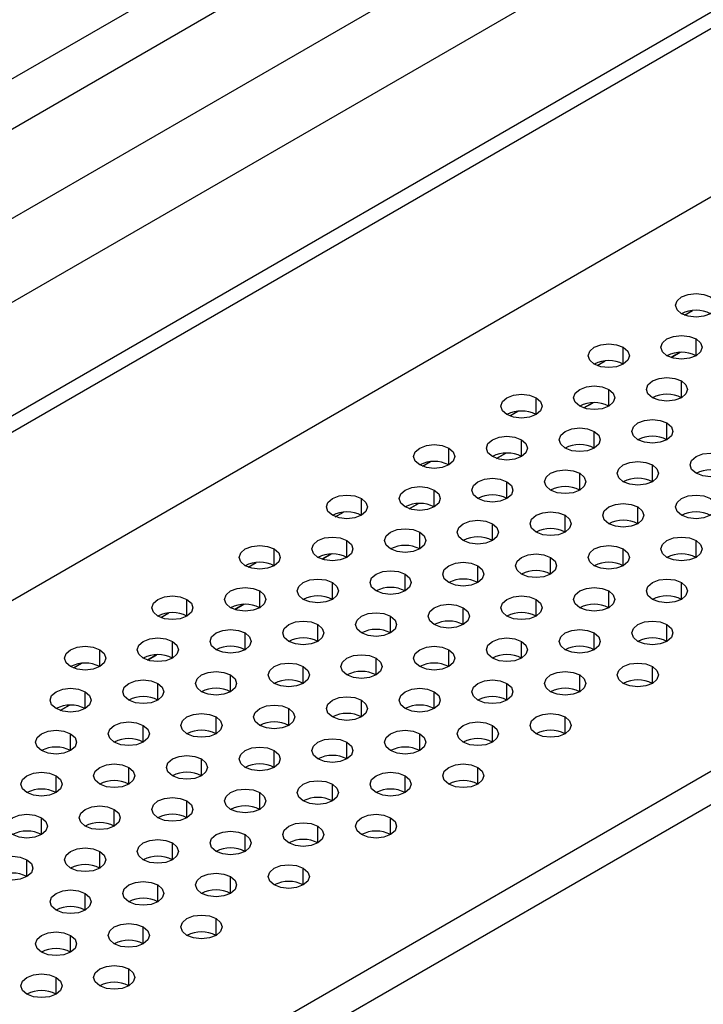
# Model space of a CAD drawing. Header units: millimetres. Extents: x 0 to 1118, y 0 to 864.
# Tile 108 of 256: x 893.06 to 897.21, y 650.63 to 656.61. Entities that reach past the tile are written whole.
import ezdxf

# ---------------------------------------------------------------- set-up
doc = ezdxf.new("R2010")
doc.units = ezdxf.units.MM

msp = doc.modelspace()

# ---------------------------------------------------------------- linework, layer by layer
at = {"color": 7, "linetype": 'Continuous', "lineweight": 25}
for p, q in [((889.0792, 651.9369), (924.6018, 672.4437)), ((924.6901, 672.3927), (889.1676, 651.8859)), ((888.9024, 650.7122), (924.9553, 671.5251)), ((929.746, 670.8005), (891.9253, 648.9671)), ((929.8343, 670.6474), (892.0137, 648.814)), ((883.604, 650.8218), (899.4186, 659.9514)), ((899.4962, 659.69), (883.9665, 650.7249)), ((884.4361, 650.4537), (899.9659, 659.4188)), ((900.0953, 658.9832), (884.5656, 650.0181)), ((897.0188, 654.5606), (897.0746, 654.5928)), ((896.4885, 654.2545), (896.5443, 654.2867)), ((895.9581, 653.9483), (896.0139, 653.9805)), ((895.4278, 653.6422), (895.4836, 653.6744)), ((894.8975, 653.336), (894.9533, 653.3682)), ((894.3672, 653.0299), (894.4229, 653.0621)), ((893.8368, 652.7237), (893.8926, 652.7559)), ((893.3065, 652.4175), (893.3623, 652.4498))]:
    msp.add_line(p, q, dxfattribs=at)
at = {"color": 8, "linetype": 'Continuous', "lineweight": 25}
for p, q in [((897.0994, 654.8186), (897.1485, 654.847)), ((896.7285, 654.5208), (896.7285, 654.6229)), ((897.1704, 654.5718), (897.1704, 654.6739)), ((897.0745, 654.5928), (897.0188, 654.5606)), ((896.5691, 654.5125), (896.6182, 654.5408)), ((897.082, 654.3167), (897.082, 654.4188)), ((896.6401, 654.2657), (896.6401, 654.3677)), ((896.1982, 654.2147), (896.1982, 654.3167)), ((896.5442, 654.2867), (896.4884, 654.2545)), ((896.0387, 654.2063), (896.0879, 654.2347)), ((896.9937, 654.0616), (896.9937, 654.1636)), ((896.5517, 654.0106), (896.5517, 654.1126)), ((896.1098, 653.9595), (896.1098, 654.0616)), ((895.6678, 653.9085), (895.6678, 654.0106)), ((896.0139, 653.9805), (895.9581, 653.9483)), ((895.5084, 653.9001), (895.5575, 653.9285)), ((896.9053, 653.8065), (896.9053, 653.9085)), ((896.4633, 653.7554), (896.4633, 653.8575)), ((896.0214, 653.7044), (896.0214, 653.8065)), ((895.5794, 653.6534), (895.5794, 653.7554)), ((895.1375, 653.6024), (895.1375, 653.7044)), ((895.4835, 653.6744), (895.4278, 653.6422)), ((894.9781, 653.594), (895.0272, 653.6224)), ((896.3749, 653.5003), (896.3749, 653.6024)), ((896.8169, 653.5513), (896.8169, 653.6534)), ((895.933, 653.4493), (895.933, 653.5513)), ((895.4911, 653.3982), (895.4911, 653.5003)), ((895.0491, 653.3472), (895.0491, 653.4493)), ((897.1704, 653.3472), (897.1704, 653.4493)), ((894.6072, 653.2962), (894.6072, 653.3982)), ((894.9532, 653.3682), (894.8974, 653.336)), ((896.7285, 653.2962), (896.7285, 653.3982)), ((894.4478, 653.2878), (894.4969, 653.3162)), ((896.2865, 653.2452), (896.2865, 653.3472)), ((895.4027, 653.1431), (895.4027, 653.2452)), ((895.8446, 653.1941), (895.8446, 653.2962)), ((894.9607, 653.0921), (894.9607, 653.1941)), ((897.082, 653.0921), (897.082, 653.1941)), ((894.5188, 653.0411), (894.5188, 653.1431)), ((896.6401, 653.0411), (896.6401, 653.1431)), ((894.0768, 652.99), (894.0768, 653.0921)), ((896.1982, 652.99), (896.1982, 653.0921)), ((893.9174, 652.9817), (893.9666, 653.01)), ((894.4229, 653.0621), (894.3671, 653.0299)), ((895.7562, 652.939), (895.7562, 653.0411)), ((895.3143, 652.888), (895.3143, 652.99)), ((894.4304, 652.7859), (894.4304, 652.888)), ((894.8723, 652.837), (894.8723, 652.939)), ((896.5517, 652.7859), (896.5517, 652.888)), ((896.9937, 652.837), (896.9937, 652.939)), ((893.9885, 652.7349), (893.9885, 652.837)), ((896.1098, 652.7349), (896.1098, 652.837)), ((893.5465, 652.6839), (893.5465, 652.7859)), ((895.6678, 652.6839), (895.6678, 652.7859)), ((893.3871, 652.6755), (893.4362, 652.7039)), ((893.8925, 652.7559), (893.8368, 652.7237)), ((895.2259, 652.6329), (895.2259, 652.7349)), ((894.7839, 652.5818), (894.7839, 652.6839)), ((896.9053, 652.5818), (896.9053, 652.6839)), ((894.342, 652.5308), (894.342, 652.6329)), ((896.4633, 652.5308), (896.4633, 652.6329)), ((893.4581, 652.4288), (893.4581, 652.5308)), ((893.9001, 652.4798), (893.9001, 652.5818)), ((895.5794, 652.4288), (895.5794, 652.5308)), ((896.0214, 652.4798), (896.0214, 652.5818)), ((895.1375, 652.3777), (895.1375, 652.4798)), ((893.3622, 652.4498), (893.3064, 652.4176)), ((894.6956, 652.3267), (894.6956, 652.4288)), ((894.2536, 652.2757), (894.2536, 652.3777)), ((896.3749, 652.2757), (896.3749, 652.3777)), ((893.8117, 652.2247), (893.8117, 652.3267)), ((895.933, 652.2247), (895.933, 652.3267)), ((893.3697, 652.1736), (893.3697, 652.2757)), ((895.4911, 652.1736), (895.4911, 652.2757)), ((894.6072, 652.0716), (894.6072, 652.1736)), ((895.0491, 652.1226), (895.0491, 652.2247)), ((894.1652, 652.0206), (894.1652, 652.1226)), ((893.7233, 651.9695), (893.7233, 652.0716)), ((895.8446, 651.9695), (895.8446, 652.0716)), ((893.2813, 651.9185), (893.2813, 652.0206)), ((895.4027, 651.9185), (895.4027, 652.0206)), ((894.9607, 651.8675), (894.9607, 651.9695)), ((894.0768, 651.7654), (894.0768, 651.8675)), ((894.5188, 651.8165), (894.5188, 651.9185)), ((893.6349, 651.7144), (893.6349, 651.8165)), ((893.193, 651.6634), (893.193, 651.7654)), ((895.3143, 651.6634), (895.3143, 651.7654)), ((894.8723, 651.6124), (894.8723, 651.7144)), ((894.4304, 651.5613), (894.4304, 651.6634)), ((893.9885, 651.5103), (893.9885, 651.6124)), ((893.1046, 651.4083), (893.1046, 651.5103)), ((893.5465, 651.4593), (893.5465, 651.5613)), ((894.7839, 651.3572), (894.7839, 651.4593)), ((894.342, 651.3062), (894.342, 651.4083)), ((893.9001, 651.2552), (893.9001, 651.3572)), ((893.4581, 651.2042), (893.4581, 651.3062)), ((894.2536, 651.0511), (894.2536, 651.1531)), ((893.8117, 651.0001), (893.8117, 651.1021)), ((893.3697, 650.949), (893.3697, 651.0511)), ((893.2813, 650.6939), (893.2813, 650.7959)), ((893.7233, 650.7449), (893.7233, 650.847))]:
    msp.add_line(p, q, dxfattribs=at)
at = {"color": 7, "linetype": 'Continuous', "lineweight": 25, "flags": 128}
for points in [[(897.082, 654.827), (897.0549, 654.8504), (897.0454, 654.878), (897.0549, 654.9056), (897.082, 654.929), (897.1226, 654.9447), (897.1704, 654.9502), (897.2183, 654.9447), (897.2588, 654.929)], [(897.2588, 654.929), (897.2859, 654.9056), (897.2954, 654.878), (897.2859, 654.8504), (897.2588, 654.827), (897.2183, 654.8113), (897.1704, 654.8058), (897.1226, 654.8113), (897.082, 654.827)], [(896.9937, 654.5718), (896.9666, 654.5952), (896.957, 654.6229), (896.9666, 654.6505), (896.9937, 654.6739), (897.0342, 654.6895), (897.082, 654.695), (897.1299, 654.6895), (897.1704, 654.6739)], [(896.5517, 654.5208), (896.5246, 654.5442), (896.5151, 654.5718), (896.5246, 654.5995), (896.5517, 654.6229), (896.5923, 654.6385), (896.6401, 654.644), (896.6879, 654.6385), (896.7285, 654.6229)], [(896.7285, 654.6229), (896.7556, 654.5995), (896.7651, 654.5718), (896.7556, 654.5442), (896.7285, 654.5208), (896.6879, 654.5052), (896.6401, 654.4997), (896.5923, 654.5052), (896.5517, 654.5208)], [(897.1704, 654.6739), (897.1975, 654.6505), (897.207, 654.6229), (897.1975, 654.5952), (897.1704, 654.5718), (897.1299, 654.5562), (897.082, 654.5507), (897.0342, 654.5562), (896.9937, 654.5718)], [(896.9053, 654.3167), (896.8782, 654.3401), (896.8687, 654.3677), (896.8782, 654.3953), (896.9053, 654.4188), (896.9458, 654.4344), (896.9937, 654.4399), (897.0415, 654.4344), (897.082, 654.4188)], [(896.4633, 654.2657), (896.4362, 654.2891), (896.4267, 654.3167), (896.4362, 654.3443), (896.4633, 654.3677), (896.5039, 654.3834), (896.5517, 654.3889), (896.5995, 654.3834), (896.6401, 654.3677)], [(897.082, 654.4188), (897.1091, 654.3953), (897.1187, 654.3677), (897.1091, 654.3401), (897.082, 654.3167), (897.0415, 654.3011), (896.9937, 654.2956), (896.9458, 654.3011), (896.9053, 654.3167)], [(896.0214, 654.2147), (895.9943, 654.2381), (895.9848, 654.2657), (895.9943, 654.2933), (896.0214, 654.3167), (896.0619, 654.3324), (896.1098, 654.3378), (896.1576, 654.3324), (896.1982, 654.3167)], [(896.6401, 654.3677), (896.6672, 654.3443), (896.6767, 654.3167), (896.6672, 654.2891), (896.6401, 654.2657), (896.5995, 654.25), (896.5517, 654.2445), (896.5039, 654.25), (896.4633, 654.2657)], [(896.1982, 654.3167), (896.2253, 654.2933), (896.2348, 654.2657), (896.2253, 654.2381), (896.1982, 654.2147), (896.1576, 654.199), (896.1098, 654.1935), (896.0619, 654.199), (896.0214, 654.2147)], [(896.8169, 654.0616), (896.7898, 654.085), (896.7803, 654.1126), (896.7898, 654.1402), (896.8169, 654.1636), (896.8574, 654.1793), (896.9053, 654.1848), (896.9531, 654.1793), (896.9937, 654.1636)], [(896.9937, 654.1636), (897.0208, 654.1402), (897.0303, 654.1126), (897.0208, 654.085), (896.9937, 654.0616), (896.9531, 654.0459), (896.9053, 654.0404), (896.8574, 654.0459), (896.8169, 654.0616)], [(895.933, 653.9595), (895.9059, 653.9829), (895.8964, 654.0106), (895.9059, 654.0382), (895.933, 654.0616), (895.9735, 654.0772), (896.0214, 654.0827), (896.0692, 654.0772), (896.1098, 654.0616)], [(896.3749, 654.0106), (896.3478, 654.034), (896.3383, 654.0616), (896.3478, 654.0892), (896.3749, 654.1126), (896.4155, 654.1282), (896.4633, 654.1337), (896.5112, 654.1282), (896.5517, 654.1126)], [(896.5517, 654.1126), (896.5788, 654.0892), (896.5883, 654.0616), (896.5788, 654.034), (896.5517, 654.0106), (896.5112, 653.9949), (896.4633, 653.9894), (896.4155, 653.9949), (896.3749, 654.0106)], [(895.4911, 653.9085), (895.464, 653.9319), (895.4544, 653.9595), (895.464, 653.9871), (895.4911, 654.0106), (895.5316, 654.0262), (895.5794, 654.0317), (895.6273, 654.0262), (895.6678, 654.0106)], [(896.1098, 654.0616), (896.1369, 654.0382), (896.1464, 654.0106), (896.1369, 653.9829), (896.1098, 653.9595), (896.0692, 653.9439), (896.0214, 653.9384), (895.9735, 653.9439), (895.933, 653.9595)], [(895.6678, 654.0106), (895.6949, 653.9871), (895.7044, 653.9595), (895.6949, 653.9319), (895.6678, 653.9085), (895.6273, 653.8929), (895.5794, 653.8874), (895.5316, 653.8929), (895.4911, 653.9085)], [(897.1704, 653.8575), (897.1433, 653.8809), (897.1338, 653.9085), (897.1433, 653.9361), (897.1704, 653.9595), (897.211, 653.9752), (897.2588, 653.9807), (897.3067, 653.9752), (897.3472, 653.9595)], [(896.7285, 653.8065), (896.7014, 653.8299), (896.6919, 653.8575), (896.7014, 653.8851), (896.7285, 653.9085), (896.769, 653.9241), (896.8169, 653.9296), (896.8647, 653.9241), (896.9053, 653.9085)], [(896.9053, 653.9085), (896.9324, 653.8851), (896.9419, 653.8575), (896.9324, 653.8299), (896.9053, 653.8065), (896.8647, 653.7908), (896.8169, 653.7853), (896.769, 653.7908), (896.7285, 653.8065)], [(897.3472, 653.9595), (897.3743, 653.9361), (897.3838, 653.9085), (897.3743, 653.8809), (897.3472, 653.8575), (897.3067, 653.8418), (897.2588, 653.8363), (897.211, 653.8418), (897.1704, 653.8575)], [(896.2865, 653.7554), (896.2595, 653.7788), (896.2499, 653.8065), (896.2595, 653.8341), (896.2865, 653.8575), (896.3271, 653.8731), (896.3749, 653.8786), (896.4228, 653.8731), (896.4633, 653.8575)], [(896.4633, 653.8575), (896.4904, 653.8341), (896.4999, 653.8065), (896.4904, 653.7788), (896.4633, 653.7554), (896.4228, 653.7398), (896.3749, 653.7343), (896.3271, 653.7398), (896.2865, 653.7554)], [(895.8446, 653.7044), (895.8175, 653.7278), (895.808, 653.7554), (895.8175, 653.783), (895.8446, 653.8065), (895.8852, 653.8221), (895.933, 653.8276), (895.9808, 653.8221), (896.0214, 653.8065)], [(896.0214, 653.8065), (896.0485, 653.783), (896.058, 653.7554), (896.0485, 653.7278), (896.0214, 653.7044), (895.9808, 653.6888), (895.933, 653.6833), (895.8852, 653.6888), (895.8446, 653.7044)], [(894.9607, 653.6024), (894.9336, 653.6258), (894.9241, 653.6534), (894.9336, 653.681), (894.9607, 653.7044), (895.0013, 653.72), (895.0491, 653.7255), (895.0969, 653.72), (895.1375, 653.7044)], [(895.4027, 653.6534), (895.3756, 653.6768), (895.3661, 653.7044), (895.3756, 653.732), (895.4027, 653.7554), (895.4432, 653.7711), (895.4911, 653.7766), (895.5389, 653.7711), (895.5794, 653.7554)], [(895.5794, 653.7554), (895.6065, 653.732), (895.6161, 653.7044), (895.6065, 653.6768), (895.5794, 653.6534), (895.5389, 653.6377), (895.4911, 653.6322), (895.4432, 653.6377), (895.4027, 653.6534)], [(897.082, 653.6024), (897.0549, 653.6258), (897.0454, 653.6534), (897.0549, 653.681), (897.082, 653.7044), (897.1226, 653.72), (897.1704, 653.7255), (897.2183, 653.72), (897.2588, 653.7044)], [(895.1375, 653.7044), (895.1646, 653.681), (895.1741, 653.6534), (895.1646, 653.6258), (895.1375, 653.6024), (895.0969, 653.5867), (895.0491, 653.5812), (895.0013, 653.5867), (894.9607, 653.6024)], [(896.6401, 653.5513), (896.613, 653.5747), (896.6035, 653.6024), (896.613, 653.63), (896.6401, 653.6534), (896.6807, 653.669), (896.7285, 653.6745), (896.7763, 653.669), (896.8169, 653.6534)], [(897.2588, 653.7044), (897.2859, 653.681), (897.2954, 653.6534), (897.2859, 653.6258), (897.2588, 653.6024), (897.2183, 653.5867), (897.1704, 653.5812), (897.1226, 653.5867), (897.082, 653.6024)], [(896.1982, 653.5003), (896.1711, 653.5237), (896.1615, 653.5513), (896.1711, 653.5789), (896.1982, 653.6024), (896.2387, 653.618), (896.2865, 653.6235), (896.3344, 653.618), (896.3749, 653.6024)], [(896.3749, 653.6024), (896.402, 653.5789), (896.4115, 653.5513), (896.402, 653.5237), (896.3749, 653.5003), (896.3344, 653.4847), (896.2865, 653.4792), (896.2387, 653.4847), (896.1982, 653.5003)], [(896.8169, 653.6534), (896.844, 653.63), (896.8535, 653.6024), (896.844, 653.5747), (896.8169, 653.5513), (896.7763, 653.5357), (896.7285, 653.5302), (896.6807, 653.5357), (896.6401, 653.5513)], [(895.7562, 653.4493), (895.7291, 653.4727), (895.7196, 653.5003), (895.7291, 653.5279), (895.7562, 653.5513), (895.7968, 653.567), (895.8446, 653.5725), (895.8924, 653.567), (895.933, 653.5513)], [(895.933, 653.5513), (895.9601, 653.5279), (895.9696, 653.5003), (895.9601, 653.4727), (895.933, 653.4493), (895.8924, 653.4336), (895.8446, 653.4281), (895.7968, 653.4336), (895.7562, 653.4493)], [(895.3143, 653.3982), (895.2872, 653.4217), (895.2777, 653.4493), (895.2872, 653.4769), (895.3143, 653.5003), (895.3548, 653.5159), (895.4027, 653.5214), (895.4505, 653.5159), (895.4911, 653.5003)], [(895.4911, 653.5003), (895.5181, 653.4769), (895.5277, 653.4493), (895.5181, 653.4217), (895.4911, 653.3982), (895.4505, 653.3826), (895.4027, 653.3771), (895.3548, 653.3826), (895.3143, 653.3982)], [(894.8723, 653.3472), (894.8452, 653.3706), (894.8357, 653.3982), (894.8452, 653.4259), (894.8723, 653.4493), (894.9129, 653.4649), (894.9607, 653.4704), (895.0086, 653.4649), (895.0491, 653.4493)], [(895.0491, 653.4493), (895.0762, 653.4259), (895.0857, 653.3982), (895.0762, 653.3706), (895.0491, 653.3472), (895.0086, 653.3316), (894.9607, 653.3261), (894.9129, 653.3316), (894.8723, 653.3472)], [(896.9937, 653.3472), (896.9666, 653.3706), (896.957, 653.3982), (896.9666, 653.4259), (896.9937, 653.4493), (897.0342, 653.4649), (897.082, 653.4704), (897.1299, 653.4649), (897.1704, 653.4493)], [(897.1704, 653.4493), (897.1975, 653.4259), (897.207, 653.3982), (897.1975, 653.3706), (897.1704, 653.3472), (897.1299, 653.3316), (897.082, 653.3261), (897.0342, 653.3316), (896.9937, 653.3472)], [(894.4304, 653.2962), (894.4033, 653.3196), (894.3938, 653.3472), (894.4033, 653.3748), (894.4304, 653.3982), (894.4709, 653.4139), (894.5188, 653.4194), (894.5666, 653.4139), (894.6072, 653.3982)], [(894.6072, 653.3982), (894.6343, 653.3748), (894.6438, 653.3472), (894.6343, 653.3196), (894.6072, 653.2962), (894.5666, 653.2806), (894.5188, 653.2751), (894.4709, 653.2806), (894.4304, 653.2962)], [(896.1098, 653.2452), (896.0827, 653.2686), (896.0732, 653.2962), (896.0827, 653.3238), (896.1098, 653.3472), (896.1503, 653.3629), (896.1982, 653.3684), (896.246, 653.3629), (896.2865, 653.3472)], [(896.5517, 653.2962), (896.5246, 653.3196), (896.5151, 653.3472), (896.5246, 653.3748), (896.5517, 653.3982), (896.5923, 653.4139), (896.6401, 653.4194), (896.6879, 653.4139), (896.7285, 653.3982)], [(896.7285, 653.3982), (896.7556, 653.3748), (896.7651, 653.3472), (896.7556, 653.3196), (896.7285, 653.2962), (896.6879, 653.2806), (896.6401, 653.2751), (896.5923, 653.2806), (896.5517, 653.2962)], [(895.6678, 653.1941), (895.6407, 653.2176), (895.6312, 653.2452), (895.6407, 653.2728), (895.6678, 653.2962), (895.7084, 653.3118), (895.7562, 653.3173), (895.8041, 653.3118), (895.8446, 653.2962)], [(896.2865, 653.3472), (896.3136, 653.3238), (896.3232, 653.2962), (896.3136, 653.2686), (896.2865, 653.2452), (896.246, 653.2295), (896.1982, 653.224), (896.1503, 653.2295), (896.1098, 653.2452)], [(895.2259, 653.1431), (895.1988, 653.1665), (895.1893, 653.1941), (895.1988, 653.2218), (895.2259, 653.2452), (895.2664, 653.2608), (895.3143, 653.2663), (895.3621, 653.2608), (895.4027, 653.2452)], [(895.4027, 653.2452), (895.4298, 653.2218), (895.4393, 653.1941), (895.4298, 653.1665), (895.4027, 653.1431), (895.3621, 653.1275), (895.3143, 653.122), (895.2664, 653.1275), (895.2259, 653.1431)], [(895.8446, 653.2962), (895.8717, 653.2728), (895.8812, 653.2452), (895.8717, 653.2176), (895.8446, 653.1941), (895.8041, 653.1785), (895.7562, 653.173), (895.7084, 653.1785), (895.6678, 653.1941)], [(894.7839, 653.0921), (894.7568, 653.1155), (894.7473, 653.1431), (894.7568, 653.1707), (894.7839, 653.1941), (894.8245, 653.2098), (894.8723, 653.2153), (894.9202, 653.2098), (894.9607, 653.1941)], [(894.9607, 653.1941), (894.9878, 653.1707), (894.9973, 653.1431), (894.9878, 653.1155), (894.9607, 653.0921), (894.9202, 653.0765), (894.8723, 653.071), (894.8245, 653.0765), (894.7839, 653.0921)], [(896.9053, 653.0921), (896.8782, 653.1155), (896.8687, 653.1431), (896.8782, 653.1707), (896.9053, 653.1941), (896.9458, 653.2098), (896.9937, 653.2153), (897.0415, 653.2098), (897.082, 653.1941)], [(897.082, 653.1941), (897.1091, 653.1707), (897.1187, 653.1431), (897.1091, 653.1155), (897.082, 653.0921), (897.0415, 653.0765), (896.9937, 653.071), (896.9458, 653.0765), (896.9053, 653.0921)], [(894.342, 653.0411), (894.3149, 653.0645), (894.3054, 653.0921), (894.3149, 653.1197), (894.342, 653.1431), (894.3826, 653.1588), (894.4304, 653.1643), (894.4782, 653.1588), (894.5188, 653.1431)], [(894.5188, 653.1431), (894.5459, 653.1197), (894.5554, 653.0921), (894.5459, 653.0645), (894.5188, 653.0411), (894.4782, 653.0254), (894.4304, 653.0199), (894.3826, 653.0254), (894.342, 653.0411)], [(896.4633, 653.0411), (896.4362, 653.0645), (896.4267, 653.0921), (896.4362, 653.1197), (896.4633, 653.1431), (896.5039, 653.1588), (896.5517, 653.1643), (896.5995, 653.1588), (896.6401, 653.1431)], [(896.6401, 653.1431), (896.6672, 653.1197), (896.6767, 653.0921), (896.6672, 653.0645), (896.6401, 653.0411), (896.5995, 653.0254), (896.5517, 653.0199), (896.5039, 653.0254), (896.4633, 653.0411)], [(893.9001, 652.99), (893.873, 653.0135), (893.8635, 653.0411), (893.873, 653.0687), (893.9001, 653.0921), (893.9406, 653.1077), (893.9885, 653.1132), (894.0363, 653.1077), (894.0768, 653.0921)], [(894.0768, 653.0921), (894.1039, 653.0687), (894.1135, 653.0411), (894.1039, 653.0135), (894.0768, 652.99), (894.0363, 652.9744), (893.9885, 652.9689), (893.9406, 652.9744), (893.9001, 652.99)], [(896.0214, 652.99), (895.9943, 653.0135), (895.9848, 653.0411), (895.9943, 653.0687), (896.0214, 653.0921), (896.0619, 653.1077), (896.1098, 653.1132), (896.1576, 653.1077), (896.1982, 653.0921)], [(896.1982, 653.0921), (896.2253, 653.0687), (896.2348, 653.0411), (896.2253, 653.0135), (896.1982, 652.99), (896.1576, 652.9744), (896.1098, 652.9689), (896.0619, 652.9744), (896.0214, 652.99)], [(895.1375, 652.888), (895.1104, 652.9114), (895.1009, 652.939), (895.1104, 652.9666), (895.1375, 652.99), (895.1781, 653.0057), (895.2259, 653.0112), (895.2737, 653.0057), (895.3143, 652.99)], [(895.5794, 652.939), (895.5523, 652.9624), (895.5428, 652.99), (895.5523, 653.0177), (895.5794, 653.0411), (895.62, 653.0567), (895.6678, 653.0622), (895.7157, 653.0567), (895.7562, 653.0411)], [(895.7562, 653.0411), (895.7833, 653.0177), (895.7928, 652.99), (895.7833, 652.9624), (895.7562, 652.939), (895.7157, 652.9234), (895.6678, 652.9179), (895.62, 652.9234), (895.5794, 652.939)], [(894.6956, 652.837), (894.6685, 652.8604), (894.6589, 652.888), (894.6685, 652.9156), (894.6956, 652.939), (894.7361, 652.9547), (894.7839, 652.9602), (894.8318, 652.9547), (894.8723, 652.939)], [(895.3143, 652.99), (895.3414, 652.9666), (895.3509, 652.939), (895.3414, 652.9114), (895.3143, 652.888), (895.2737, 652.8724), (895.2259, 652.8669), (895.1781, 652.8724), (895.1375, 652.888)], [(896.8169, 652.837), (896.7898, 652.8604), (896.7803, 652.888), (896.7898, 652.9156), (896.8169, 652.939), (896.8574, 652.9547), (896.9053, 652.9602), (896.9531, 652.9547), (896.9937, 652.939)], [(894.2536, 652.7859), (894.2265, 652.8094), (894.217, 652.837), (894.2265, 652.8646), (894.2536, 652.888), (894.2942, 652.9036), (894.342, 652.9091), (894.3898, 652.9036), (894.4304, 652.888)], [(894.4304, 652.888), (894.4575, 652.8646), (894.467, 652.837), (894.4575, 652.8094), (894.4304, 652.7859), (894.3898, 652.7703), (894.342, 652.7648), (894.2942, 652.7703), (894.2536, 652.7859)], [(894.8723, 652.939), (894.8994, 652.9156), (894.9089, 652.888), (894.8994, 652.8604), (894.8723, 652.837), (894.8318, 652.8213), (894.7839, 652.8158), (894.7361, 652.8213), (894.6956, 652.837)], [(896.3749, 652.7859), (896.3478, 652.8094), (896.3383, 652.837), (896.3478, 652.8646), (896.3749, 652.888), (896.4155, 652.9036), (896.4633, 652.9091), (896.5112, 652.9036), (896.5517, 652.888)], [(896.5517, 652.888), (896.5788, 652.8646), (896.5883, 652.837), (896.5788, 652.8094), (896.5517, 652.7859), (896.5112, 652.7703), (896.4633, 652.7648), (896.4155, 652.7703), (896.3749, 652.7859)], [(896.9937, 652.939), (897.0208, 652.9156), (897.0303, 652.888), (897.0208, 652.8604), (896.9937, 652.837), (896.9531, 652.8213), (896.9053, 652.8158), (896.8574, 652.8213), (896.8169, 652.837)], [(893.8117, 652.7349), (893.7846, 652.7583), (893.7751, 652.7859), (893.7846, 652.8136), (893.8117, 652.837), (893.8522, 652.8526), (893.9001, 652.8581), (893.9479, 652.8526), (893.9885, 652.837)], [(893.9885, 652.837), (894.0155, 652.8136), (894.0251, 652.7859), (894.0155, 652.7583), (893.9885, 652.7349), (893.9479, 652.7193), (893.9001, 652.7138), (893.8522, 652.7193), (893.8117, 652.7349)], [(895.933, 652.7349), (895.9059, 652.7583), (895.8964, 652.7859), (895.9059, 652.8136), (895.933, 652.837), (895.9735, 652.8526), (896.0214, 652.8581), (896.0692, 652.8526), (896.1098, 652.837)], [(896.1098, 652.837), (896.1369, 652.8136), (896.1464, 652.7859), (896.1369, 652.7583), (896.1098, 652.7349), (896.0692, 652.7193), (896.0214, 652.7138), (895.9735, 652.7193), (895.933, 652.7349)], [(893.3697, 652.6839), (893.3426, 652.7073), (893.3331, 652.7349), (893.3426, 652.7625), (893.3697, 652.7859), (893.4103, 652.8016), (893.4581, 652.8071), (893.506, 652.8016), (893.5465, 652.7859)], [(893.5465, 652.7859), (893.5736, 652.7625), (893.5831, 652.7349), (893.5736, 652.7073), (893.5465, 652.6839), (893.506, 652.6683), (893.4581, 652.6628), (893.4103, 652.6683), (893.3697, 652.6839)], [(895.4911, 652.6839), (895.464, 652.7073), (895.4544, 652.7349), (895.464, 652.7625), (895.4911, 652.7859), (895.5316, 652.8016), (895.5794, 652.8071), (895.6273, 652.8016), (895.6678, 652.7859)], [(895.6678, 652.7859), (895.6949, 652.7625), (895.7044, 652.7349), (895.6949, 652.7073), (895.6678, 652.6839), (895.6273, 652.6683), (895.5794, 652.6628), (895.5316, 652.6683), (895.4911, 652.6839)], [(894.6072, 652.5818), (894.5801, 652.6053), (894.5706, 652.6329), (894.5801, 652.6605), (894.6072, 652.6839), (894.6477, 652.6995), (894.6956, 652.705), (894.7434, 652.6995), (894.7839, 652.6839)], [(895.0491, 652.6329), (895.022, 652.6563), (895.0125, 652.6839), (895.022, 652.7115), (895.0491, 652.7349), (895.0897, 652.7506), (895.1375, 652.7561), (895.1853, 652.7506), (895.2259, 652.7349)], [(895.2259, 652.7349), (895.253, 652.7115), (895.2625, 652.6839), (895.253, 652.6563), (895.2259, 652.6329), (895.1853, 652.6172), (895.1375, 652.6117), (895.0897, 652.6172), (895.0491, 652.6329)], [(896.7285, 652.5818), (896.7014, 652.6053), (896.6919, 652.6329), (896.7014, 652.6605), (896.7285, 652.6839), (896.769, 652.6995), (896.8169, 652.705), (896.8647, 652.6995), (896.9053, 652.6839)], [(894.1652, 652.5308), (894.1381, 652.5542), (894.1286, 652.5818), (894.1381, 652.6095), (894.1652, 652.6329), (894.2058, 652.6485), (894.2536, 652.654), (894.3015, 652.6485), (894.342, 652.6329)], [(894.7839, 652.6839), (894.811, 652.6605), (894.8206, 652.6329), (894.811, 652.6053), (894.7839, 652.5818), (894.7434, 652.5662), (894.6956, 652.5607), (894.6477, 652.5662), (894.6072, 652.5818)], [(896.2865, 652.5308), (896.2595, 652.5542), (896.2499, 652.5818), (896.2595, 652.6095), (896.2865, 652.6329), (896.3271, 652.6485), (896.3749, 652.654), (896.4228, 652.6485), (896.4633, 652.6329)], [(896.9053, 652.6839), (896.9324, 652.6605), (896.9419, 652.6329), (896.9324, 652.6053), (896.9053, 652.5818), (896.8647, 652.5662), (896.8169, 652.5607), (896.769, 652.5662), (896.7285, 652.5818)], [(893.7233, 652.4798), (893.6962, 652.5032), (893.6867, 652.5308), (893.6962, 652.5584), (893.7233, 652.5818), (893.7638, 652.5975), (893.8117, 652.603), (893.8595, 652.5975), (893.9001, 652.5818)], [(894.342, 652.6329), (894.3691, 652.6095), (894.3786, 652.5818), (894.3691, 652.5542), (894.342, 652.5308), (894.3015, 652.5152), (894.2536, 652.5097), (894.2058, 652.5152), (894.1652, 652.5308)], [(895.8446, 652.4798), (895.8175, 652.5032), (895.808, 652.5308), (895.8175, 652.5584), (895.8446, 652.5818), (895.8852, 652.5975), (895.933, 652.603), (895.9808, 652.5975), (896.0214, 652.5818)], [(896.4633, 652.6329), (896.4904, 652.6095), (896.4999, 652.5818), (896.4904, 652.5542), (896.4633, 652.5308), (896.4228, 652.5152), (896.3749, 652.5097), (896.3271, 652.5152), (896.2865, 652.5308)], [(893.2813, 652.4288), (893.2542, 652.4522), (893.2447, 652.4798), (893.2542, 652.5074), (893.2813, 652.5308), (893.3219, 652.5465), (893.3697, 652.552), (893.4176, 652.5465), (893.4581, 652.5308)], [(893.4581, 652.5308), (893.4852, 652.5074), (893.4947, 652.4798), (893.4852, 652.4522), (893.4581, 652.4288), (893.4176, 652.4131), (893.3697, 652.4076), (893.3219, 652.4131), (893.2813, 652.4288)], [(893.9001, 652.5818), (893.9272, 652.5584), (893.9367, 652.5308), (893.9272, 652.5032), (893.9001, 652.4798), (893.8595, 652.4641), (893.8117, 652.4587), (893.7638, 652.4641), (893.7233, 652.4798)], [(895.4027, 652.4288), (895.3756, 652.4522), (895.3661, 652.4798), (895.3756, 652.5074), (895.4027, 652.5308), (895.4432, 652.5465), (895.4911, 652.552), (895.5389, 652.5465), (895.5794, 652.5308)], [(895.5794, 652.5308), (895.6065, 652.5074), (895.6161, 652.4798), (895.6065, 652.4522), (895.5794, 652.4288), (895.5389, 652.4131), (895.4911, 652.4076), (895.4432, 652.4131), (895.4027, 652.4288)], [(896.0214, 652.5818), (896.0485, 652.5584), (896.058, 652.5308), (896.0485, 652.5032), (896.0214, 652.4798), (895.9808, 652.4641), (895.933, 652.4587), (895.8852, 652.4641), (895.8446, 652.4798)], [(894.9607, 652.3777), (894.9336, 652.4012), (894.9241, 652.4288), (894.9336, 652.4564), (894.9607, 652.4798), (895.0013, 652.4954), (895.0491, 652.5009), (895.0969, 652.4954), (895.1375, 652.4798)], [(895.1375, 652.4798), (895.1646, 652.4564), (895.1741, 652.4288), (895.1646, 652.4012), (895.1375, 652.3777), (895.0969, 652.3621), (895.0491, 652.3566), (895.0013, 652.3621), (894.9607, 652.3777)], [(894.5188, 652.3267), (894.4917, 652.3501), (894.4822, 652.3777), (894.4917, 652.4054), (894.5188, 652.4288), (894.5593, 652.4444), (894.6072, 652.4499), (894.655, 652.4444), (894.6956, 652.4288)], [(894.6956, 652.4288), (894.7227, 652.4054), (894.7322, 652.3777), (894.7227, 652.3501), (894.6956, 652.3267), (894.655, 652.3111), (894.6072, 652.3056), (894.5593, 652.3111), (894.5188, 652.3267)], [(893.6349, 652.2247), (893.6078, 652.2481), (893.5983, 652.2757), (893.6078, 652.3033), (893.6349, 652.3267), (893.6755, 652.3424), (893.7233, 652.3478), (893.7711, 652.3424), (893.8117, 652.3267)], [(894.0768, 652.2757), (894.0497, 652.2991), (894.0402, 652.3267), (894.0497, 652.3543), (894.0768, 652.3777), (894.1174, 652.3934), (894.1652, 652.3989), (894.2131, 652.3934), (894.2536, 652.3777)], [(894.2536, 652.3777), (894.2807, 652.3543), (894.2902, 652.3267), (894.2807, 652.2991), (894.2536, 652.2757), (894.2131, 652.26), (894.1652, 652.2546), (894.1174, 652.26), (894.0768, 652.2757)], [(895.7562, 652.2247), (895.7291, 652.2481), (895.7196, 652.2757), (895.7291, 652.3033), (895.7562, 652.3267), (895.7968, 652.3424), (895.8446, 652.3478), (895.8924, 652.3424), (895.933, 652.3267)], [(896.1982, 652.2757), (896.1711, 652.2991), (896.1615, 652.3267), (896.1711, 652.3543), (896.1982, 652.3777), (896.2387, 652.3934), (896.2865, 652.3989), (896.3344, 652.3934), (896.3749, 652.3777)], [(896.3749, 652.3777), (896.402, 652.3543), (896.4115, 652.3267), (896.402, 652.2991), (896.3749, 652.2757), (896.3344, 652.26), (896.2865, 652.2546), (896.2387, 652.26), (896.1982, 652.2757)], [(893.193, 652.1736), (893.1659, 652.197), (893.1563, 652.2247), (893.1659, 652.2523), (893.193, 652.2757), (893.2335, 652.2913), (893.2813, 652.2968), (893.3292, 652.2913), (893.3697, 652.2757)], [(893.8117, 652.3267), (893.8388, 652.3033), (893.8483, 652.2757), (893.8388, 652.2481), (893.8117, 652.2247), (893.7711, 652.209), (893.7233, 652.2035), (893.6755, 652.209), (893.6349, 652.2247)], [(895.3143, 652.1736), (895.2872, 652.197), (895.2777, 652.2247), (895.2872, 652.2523), (895.3143, 652.2757), (895.3548, 652.2913), (895.4027, 652.2968), (895.4505, 652.2913), (895.4911, 652.2757)], [(895.933, 652.3267), (895.9601, 652.3033), (895.9696, 652.2757), (895.9601, 652.2481), (895.933, 652.2247), (895.8924, 652.209), (895.8446, 652.2035), (895.7968, 652.209), (895.7562, 652.2247)], [(893.3697, 652.2757), (893.3968, 652.2523), (893.4063, 652.2247), (893.3968, 652.197), (893.3697, 652.1736), (893.3292, 652.158), (893.2813, 652.1525), (893.2335, 652.158), (893.193, 652.1736)], [(894.8723, 652.1226), (894.8452, 652.146), (894.8357, 652.1736), (894.8452, 652.2013), (894.8723, 652.2247), (894.9129, 652.2403), (894.9607, 652.2458), (895.0086, 652.2403), (895.0491, 652.2247)], [(895.4911, 652.2757), (895.5181, 652.2523), (895.5277, 652.2247), (895.5181, 652.197), (895.4911, 652.1736), (895.4505, 652.158), (895.4027, 652.1525), (895.3548, 652.158), (895.3143, 652.1736)], [(894.4304, 652.0716), (894.4033, 652.095), (894.3938, 652.1226), (894.4033, 652.1502), (894.4304, 652.1736), (894.4709, 652.1893), (894.5188, 652.1948), (894.5666, 652.1893), (894.6072, 652.1736)], [(894.6072, 652.1736), (894.6343, 652.1502), (894.6438, 652.1226), (894.6343, 652.095), (894.6072, 652.0716), (894.5666, 652.0559), (894.5188, 652.0505), (894.4709, 652.0559), (894.4304, 652.0716)], [(895.0491, 652.2247), (895.0762, 652.2013), (895.0857, 652.1736), (895.0762, 652.146), (895.0491, 652.1226), (895.0086, 652.107), (894.9607, 652.1015), (894.9129, 652.107), (894.8723, 652.1226)], [(893.9885, 652.0206), (893.9614, 652.044), (893.9518, 652.0716), (893.9614, 652.0992), (893.9885, 652.1226), (894.029, 652.1383), (894.0768, 652.1437), (894.1247, 652.1383), (894.1652, 652.1226)], [(894.1652, 652.1226), (894.1923, 652.0992), (894.2018, 652.0716), (894.1923, 652.044), (894.1652, 652.0206), (894.1247, 652.0049), (894.0768, 651.9994), (894.029, 652.0049), (893.9885, 652.0206)], [(893.5465, 651.9695), (893.5194, 651.9929), (893.5099, 652.0206), (893.5194, 652.0482), (893.5465, 652.0716), (893.5871, 652.0872), (893.6349, 652.0927), (893.6827, 652.0872), (893.7233, 652.0716)], [(893.7233, 652.0716), (893.7504, 652.0482), (893.7599, 652.0206), (893.7504, 651.9929), (893.7233, 651.9695), (893.6827, 651.9539), (893.6349, 651.9484), (893.5871, 651.9539), (893.5465, 651.9695)], [(895.6678, 651.9695), (895.6407, 651.9929), (895.6312, 652.0206), (895.6407, 652.0482), (895.6678, 652.0716), (895.7084, 652.0872), (895.7562, 652.0927), (895.8041, 652.0872), (895.8446, 652.0716)], [(895.8446, 652.0716), (895.8717, 652.0482), (895.8812, 652.0206), (895.8717, 651.9929), (895.8446, 651.9695), (895.8041, 651.9539), (895.7562, 651.9484), (895.7084, 651.9539), (895.6678, 651.9695)], [(893.1046, 651.9185), (893.0775, 651.9419), (893.068, 651.9695), (893.0775, 651.9972), (893.1046, 652.0206), (893.1451, 652.0362), (893.193, 652.0417), (893.2408, 652.0362), (893.2813, 652.0206)], [(893.2813, 652.0206), (893.3084, 651.9972), (893.318, 651.9695), (893.3084, 651.9419), (893.2813, 651.9185), (893.2408, 651.9029), (893.193, 651.8974), (893.1451, 651.9029), (893.1046, 651.9185)], [(894.7839, 651.8675), (894.7568, 651.8909), (894.7473, 651.9185), (894.7568, 651.9461), (894.7839, 651.9695), (894.8245, 651.9852), (894.8723, 651.9907), (894.9202, 651.9852), (894.9607, 651.9695)], [(895.2259, 651.9185), (895.1988, 651.9419), (895.1893, 651.9695), (895.1988, 651.9972), (895.2259, 652.0206), (895.2664, 652.0362), (895.3143, 652.0417), (895.3621, 652.0362), (895.4027, 652.0206)], [(895.4027, 652.0206), (895.4298, 651.9972), (895.4393, 651.9695), (895.4298, 651.9419), (895.4027, 651.9185), (895.3621, 651.9029), (895.3143, 651.8974), (895.2664, 651.9029), (895.2259, 651.9185)], [(894.342, 651.8165), (894.3149, 651.8399), (894.3054, 651.8675), (894.3149, 651.8951), (894.342, 651.9185), (894.3826, 651.9342), (894.4304, 651.9396), (894.4782, 651.9342), (894.5188, 651.9185)], [(894.9607, 651.9695), (894.9878, 651.9461), (894.9973, 651.9185), (894.9878, 651.8909), (894.9607, 651.8675), (894.9202, 651.8518), (894.8723, 651.8463), (894.8245, 651.8518), (894.7839, 651.8675)], [(893.9001, 651.7654), (893.873, 651.7888), (893.8635, 651.8165), (893.873, 651.8441), (893.9001, 651.8675), (893.9406, 651.8831), (893.9885, 651.8886), (894.0363, 651.8831), (894.0768, 651.8675)], [(894.0768, 651.8675), (894.1039, 651.8441), (894.1135, 651.8165), (894.1039, 651.7888), (894.0768, 651.7654), (894.0363, 651.7498), (893.9885, 651.7443), (893.9406, 651.7498), (893.9001, 651.7654)], [(894.5188, 651.9185), (894.5459, 651.8951), (894.5554, 651.8675), (894.5459, 651.8399), (894.5188, 651.8165), (894.4782, 651.8008), (894.4304, 651.7953), (894.3826, 651.8008), (894.342, 651.8165)], [(893.4581, 651.7144), (893.431, 651.7378), (893.4215, 651.7654), (893.431, 651.793), (893.4581, 651.8165), (893.4987, 651.8321), (893.5465, 651.8376), (893.5943, 651.8321), (893.6349, 651.8165)], [(893.6349, 651.8165), (893.662, 651.793), (893.6715, 651.7654), (893.662, 651.7378), (893.6349, 651.7144), (893.5943, 651.6988), (893.5465, 651.6933), (893.4987, 651.6988), (893.4581, 651.7144)], [(893.0162, 651.6634), (892.9891, 651.6868), (892.9796, 651.7144), (892.9891, 651.742), (893.0162, 651.7654), (893.0567, 651.7811), (893.1046, 651.7866), (893.1524, 651.7811), (893.193, 651.7654)], [(893.193, 651.7654), (893.2201, 651.742), (893.2296, 651.7144), (893.2201, 651.6868), (893.193, 651.6634), (893.1524, 651.6477), (893.1046, 651.6422), (893.0567, 651.6477), (893.0162, 651.6634)], [(895.1375, 651.6634), (895.1104, 651.6868), (895.1009, 651.7144), (895.1104, 651.742), (895.1375, 651.7654), (895.1781, 651.7811), (895.2259, 651.7866), (895.2737, 651.7811), (895.3143, 651.7654)], [(895.3143, 651.7654), (895.3414, 651.742), (895.3509, 651.7144), (895.3414, 651.6868), (895.3143, 651.6634), (895.2737, 651.6477), (895.2259, 651.6422), (895.1781, 651.6477), (895.1375, 651.6634)], [(894.6956, 651.6124), (894.6685, 651.6358), (894.6589, 651.6634), (894.6685, 651.691), (894.6956, 651.7144), (894.7361, 651.7301), (894.7839, 651.7355), (894.8318, 651.7301), (894.8723, 651.7144)], [(894.8723, 651.7144), (894.8994, 651.691), (894.9089, 651.6634), (894.8994, 651.6358), (894.8723, 651.6124), (894.8318, 651.5967), (894.7839, 651.5912), (894.7361, 651.5967), (894.6956, 651.6124)], [(893.8117, 651.5103), (893.7846, 651.5337), (893.7751, 651.5613), (893.7846, 651.5889), (893.8117, 651.6124), (893.8522, 651.628), (893.9001, 651.6335), (893.9479, 651.628), (893.9885, 651.6124)], [(894.2536, 651.5613), (894.2265, 651.5847), (894.217, 651.6124), (894.2265, 651.64), (894.2536, 651.6634), (894.2942, 651.679), (894.342, 651.6845), (894.3898, 651.679), (894.4304, 651.6634)], [(894.4304, 651.6634), (894.4575, 651.64), (894.467, 651.6124), (894.4575, 651.5847), (894.4304, 651.5613), (894.3898, 651.5457), (894.342, 651.5402), (894.2942, 651.5457), (894.2536, 651.5613)], [(893.3697, 651.4593), (893.3426, 651.4827), (893.3331, 651.5103), (893.3426, 651.5379), (893.3697, 651.5613), (893.4103, 651.577), (893.4581, 651.5825), (893.506, 651.577), (893.5465, 651.5613)], [(893.9885, 651.6124), (894.0155, 651.5889), (894.0251, 651.5613), (894.0155, 651.5337), (893.9885, 651.5103), (893.9479, 651.4947), (893.9001, 651.4892), (893.8522, 651.4947), (893.8117, 651.5103)], [(892.9278, 651.4083), (892.9007, 651.4317), (892.8912, 651.4593), (892.9007, 651.4869), (892.9278, 651.5103), (892.9683, 651.5259), (893.0162, 651.5314), (893.064, 651.5259), (893.1046, 651.5103)], [(893.1046, 651.5103), (893.1317, 651.4869), (893.1412, 651.4593), (893.1317, 651.4317), (893.1046, 651.4083), (893.064, 651.3926), (893.0162, 651.3871), (892.9683, 651.3926), (892.9278, 651.4083)], [(893.5465, 651.5613), (893.5736, 651.5379), (893.5831, 651.5103), (893.5736, 651.4827), (893.5465, 651.4593), (893.506, 651.4436), (893.4581, 651.4381), (893.4103, 651.4436), (893.3697, 651.4593)], [(894.6072, 651.3572), (894.5801, 651.3806), (894.5706, 651.4083), (894.5801, 651.4359), (894.6072, 651.4593), (894.6477, 651.4749), (894.6956, 651.4804), (894.7434, 651.4749), (894.7839, 651.4593)], [(894.7839, 651.4593), (894.811, 651.4359), (894.8206, 651.4083), (894.811, 651.3806), (894.7839, 651.3572), (894.7434, 651.3416), (894.6956, 651.3361), (894.6477, 651.3416), (894.6072, 651.3572)], [(894.1652, 651.3062), (894.1381, 651.3296), (894.1286, 651.3572), (894.1381, 651.3848), (894.1652, 651.4083), (894.2058, 651.4239), (894.2536, 651.4294), (894.3015, 651.4239), (894.342, 651.4083)], [(894.342, 651.4083), (894.3691, 651.3848), (894.3786, 651.3572), (894.3691, 651.3296), (894.342, 651.3062), (894.3015, 651.2906), (894.2536, 651.2851), (894.2058, 651.2906), (894.1652, 651.3062)], [(893.7233, 651.2552), (893.6962, 651.2786), (893.6867, 651.3062), (893.6962, 651.3338), (893.7233, 651.3572), (893.7638, 651.3729), (893.8117, 651.3784), (893.8595, 651.3729), (893.9001, 651.3572)], [(893.9001, 651.3572), (893.9272, 651.3338), (893.9367, 651.3062), (893.9272, 651.2786), (893.9001, 651.2552), (893.8595, 651.2395), (893.8117, 651.234), (893.7638, 651.2395), (893.7233, 651.2552)], [(893.2813, 651.2042), (893.2542, 651.2276), (893.2447, 651.2552), (893.2542, 651.2828), (893.2813, 651.3062), (893.3219, 651.3218), (893.3697, 651.3273), (893.4176, 651.3218), (893.4581, 651.3062)], [(893.4581, 651.3062), (893.4852, 651.2828), (893.4947, 651.2552), (893.4852, 651.2276), (893.4581, 651.2042), (893.4176, 651.1885), (893.3697, 651.183), (893.3219, 651.1885), (893.2813, 651.2042)], [(894.0768, 651.0511), (894.0497, 651.0745), (894.0402, 651.1021), (894.0497, 651.1297), (894.0768, 651.1531), (894.1174, 651.1688), (894.1652, 651.1743), (894.2131, 651.1688), (894.2536, 651.1531)], [(894.2536, 651.1531), (894.2807, 651.1297), (894.2902, 651.1021), (894.2807, 651.0745), (894.2536, 651.0511), (894.2131, 651.0354), (894.1652, 651.0299), (894.1174, 651.0354), (894.0768, 651.0511)], [(893.6349, 651.0001), (893.6078, 651.0235), (893.5983, 651.0511), (893.6078, 651.0787), (893.6349, 651.1021), (893.6755, 651.1177), (893.7233, 651.1232), (893.7711, 651.1177), (893.8117, 651.1021)], [(893.8117, 651.1021), (893.8388, 651.0787), (893.8483, 651.0511), (893.8388, 651.0235), (893.8117, 651.0001), (893.7711, 650.9844), (893.7233, 650.9789), (893.6755, 650.9844), (893.6349, 651.0001)], [(893.193, 650.949), (893.1659, 650.9724), (893.1563, 651.0001), (893.1659, 651.0277), (893.193, 651.0511), (893.2335, 651.0667), (893.2813, 651.0722), (893.3292, 651.0667), (893.3697, 651.0511)], [(893.3697, 651.0511), (893.3968, 651.0277), (893.4063, 651.0001), (893.3968, 650.9724), (893.3697, 650.949), (893.3292, 650.9334), (893.2813, 650.9279), (893.2335, 650.9334), (893.193, 650.949)], [(893.5465, 650.7449), (893.5194, 650.7683), (893.5099, 650.7959), (893.5194, 650.8236), (893.5465, 650.847), (893.5871, 650.8626), (893.6349, 650.8681), (893.6827, 650.8626), (893.7233, 650.847)], [(893.1046, 650.6939), (893.0775, 650.7173), (893.068, 650.7449), (893.0775, 650.7725), (893.1046, 650.7959), (893.1451, 650.8116), (893.193, 650.8171), (893.2408, 650.8116), (893.2813, 650.7959)], [(893.2813, 650.7959), (893.3084, 650.7725), (893.318, 650.7449), (893.3084, 650.7173), (893.2813, 650.6939), (893.2408, 650.6783), (893.193, 650.6728), (893.1451, 650.6783), (893.1046, 650.6939)], [(893.7233, 650.847), (893.7504, 650.8236), (893.7599, 650.7959), (893.7504, 650.7683), (893.7233, 650.7449), (893.6827, 650.7293), (893.6349, 650.7238), (893.5871, 650.7293), (893.5465, 650.7449)]]:
    msp.add_lwpolyline(points, dxfattribs=at)
at = {"color": 7, "linetype": 'Continuous', "lineweight": 25}
for centre in [(897.1704, 654.6564), (897.082, 654.4012), (896.6401, 654.3502), (896.9937, 654.1461), (896.5517, 654.0951), (896.1098, 654.044), (896.9053, 653.891), (896.4633, 653.8399), (896.0214, 653.7889), (895.5794, 653.7379), (897.2588, 653.6869), (896.8169, 653.6358), (895.933, 653.5338), (896.3749, 653.5848), (895.4911, 653.4828), (895.0491, 653.4317), (897.1704, 653.4317), (896.7285, 653.3807), (896.2865, 653.3297), (895.8446, 653.2787), (894.9607, 653.1766), (895.4027, 653.2276), (897.082, 653.1766), (894.5188, 653.1256), (896.6401, 653.1256), (896.1982, 653.0746), (895.7562, 653.0235), (895.3143, 652.9725), (894.4304, 652.8705), (894.8723, 652.9215), (896.5517, 652.8705), (896.9937, 652.9215), (893.9885, 652.8194), (896.1098, 652.8194), (895.6678, 652.7684), (895.2259, 652.7174), (894.7839, 652.6664), (896.9053, 652.6664), (894.342, 652.6153), (896.4633, 652.6153), (893.4581, 652.5133), (893.9001, 652.5643), (895.5794, 652.5133), (896.0214, 652.5643), (895.1375, 652.4623), (894.6956, 652.4112), (896.8169, 652.4112), (894.2536, 652.3602), (896.3749, 652.3602), (893.8117, 652.3092), (895.933, 652.3092), (893.3697, 652.2582), (895.4911, 652.2582), (894.6072, 652.1561), (895.0491, 652.2071), (894.1652, 652.1051), (896.2865, 652.1051), (893.7233, 652.0541), (895.8446, 652.0541), (893.2813, 652.003), (895.4027, 652.003), (894.9607, 651.952), (894.5188, 651.901), (893.6349, 651.7989), (894.0768, 651.85), (895.7562, 651.7989), (893.193, 651.7479), (895.3143, 651.7479), (894.8723, 651.6969), (894.4304, 651.6458), (893.9885, 651.5948), (893.5465, 651.5438), (893.1046, 651.4928), (894.7839, 651.4417), (895.2259, 651.4928), (894.342, 651.3907), (893.9001, 651.3397), (893.4581, 651.2887), (893.0162, 651.2376), (894.6956, 651.1866), (893.8117, 651.0846), (894.2536, 651.1356), (893.3697, 651.0335), (894.1652, 650.8805), (893.2813, 650.7784), (893.7233, 650.8294), (893.6349, 650.5743), (893.193, 650.5233)]:
    msp.add_arc(centre, 0.1921, 62.61002, 117.3846, dxfattribs=at)

doc.saveas('drawing.dxf')
